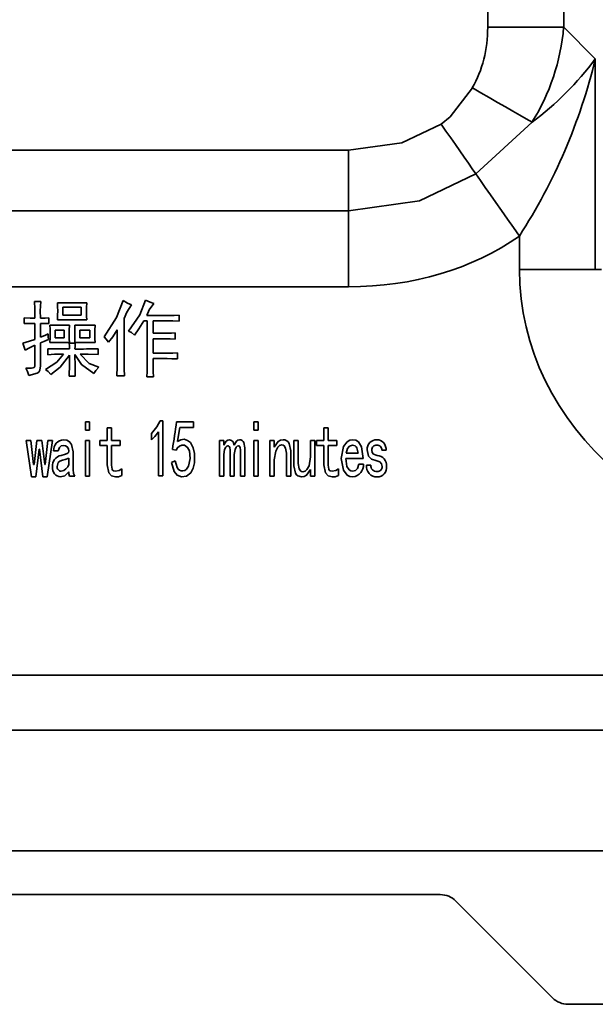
# Model space of a CAD drawing. Header units: millimetres. Extents: x 16386 to 23226, y -7201 to -2390.
# Tile 21 of 94: x 19672 to 19698, y -4142 to -4097. Entities that reach past the tile are written whole.
import ezdxf

# ---------------------------------------------------------------- set-up
doc = ezdxf.new("R2010")
doc.units = ezdxf.units.MM
doc.header["$PDMODE"] = 3
doc.header["$PDSIZE"] = 8
doc.layers.get('Defpoints').update_dxf_attribs({"linetype": 'CONTINUOUS'})
doc.layers.add('7标注层', color=4, linetype='CONTINUOUS')
doc.layers.add('轮廓实线层', color=7, linetype='CONTINUOUS', lineweight=35)
doc.styles.add('TH_GBDIM', font='romans.shx', dxfattribs={"width": 0.8, "bigfont": 'gbcbig.shx'})
doc.dimstyles.new('TH_GBDIM', dxfattribs={"dimtxt": 35, "dimasz": 15, "dimexe": 2, "dimexo": 0, "dimgap": 3, "dimtad": 1, "dimdec": 1, "dimzin": 0, "dimdsep": 46, "dimtxsty": 'TH_GBDIM', "dimcen": 2.5, "dimclrd": 130, "dimclre": 130, "dimclrt": 3, "dimadec": 1, "dimazin": 0, "dimtfac": 0.714286, "dimtdec": 1, "dimtmove": 0, "dimatfit": 3, "dimfxl": 1, "dimtzin": 0, "dimlwd": -1, "dimlwe": -1, "dimarcsym": 0})

# ---------------------------------------------------------------- blocks, each defined once
blk = doc.blocks.new('*D393')
at = {"layer": '7标注层', "color": 130, "ltscale": 5, "transparency": 16777216}
for p, q in [((19417.604, -4106.967), (19417.604, -3864.118)), ((19841.604, -4106.967), (19841.604, -3864.118)), ((19432.604, -3866.118), (19826.604, -3866.118))]:
    blk.add_line(p, q, dxfattribs=at)
for points in [[(19432.604, -3863.618), (19432.604, -3868.618), (19417.604, -3866.118)], [(19826.604, -3863.618), (19826.604, -3868.618), (19841.604, -3866.118)]]:
    blk.add_solid(points, dxfattribs=at)
at = {"layer": 'Defpoints', "color": 0, "ltscale": 5, "transparency": 16777216}
for p in [(19841.604, -3866.118), (19417.604, -4106.967), (19841.604, -4106.967)]:
    blk.add_point(p, dxfattribs=at)
at = {"layer": '7标注层', "color": 3, "ltscale": 5, "transparency": 16777216, "insert": (19629.604, -3845.618), "char_height": 35, "attachment_point": 5, "style": 'TH_GBDIM'}
blk.add_mtext('424.0±1', dxfattribs=at)
blk = doc.blocks.new('*D394')
at = {"layer": '7标注层', "color": 130, "ltscale": 5, "transparency": 16777216}
for p, q in [((19314.514, -4124.085), (19314.514, -3783.767)), ((19944.514, -4118.352), (19944.514, -3783.767)), ((19929.514, -3785.767), (19329.514, -3785.767))]:
    blk.add_line(p, q, dxfattribs=at)
for points in [[(19329.514, -3783.267), (19329.514, -3788.267), (19314.514, -3785.767)], [(19929.514, -3783.267), (19929.514, -3788.267), (19944.514, -3785.767)]]:
    blk.add_solid(points, dxfattribs=at)
at = {"layer": 'Defpoints', "color": 0, "ltscale": 5, "transparency": 16777216}
for p in [(19314.514, -3785.767), (19944.514, -4118.352), (19314.514, -4124.085)]:
    blk.add_point(p, dxfattribs=at)
at = {"layer": '7标注层', "color": 3, "ltscale": 5, "transparency": 16777216, "insert": (19629.514, -3754.184), "char_height": 35, "attachment_point": 5, "style": 'TH_GBDIM'}
blk.add_mtext('630.0{\\H0.7x;\\S+2^ -0.5;}', dxfattribs=at)

msp = doc.modelspace()

# ---------------------------------------------------------------- linework, layer by layer
at = {"layer": '轮廓实线层'}
for p, q in [((19693.351, -4097.418), (19693.351, -4019.916)), ((19696.816, -4019.916), (19696.816, -4097.418)), ((19693.351, -4097.418), (19696.816, -4097.418)), ((19696.816, -4097.418), (19698.259, -4098.862)), ((19698.259, -4098.862), (19698.259, -4108.467)), ((19695.372, -4101.751), (19692.813, -4104.107)), ((19572.208, -4103.029), (19687.001, -4103.029)), ((19687.001, -4103.029), (19687.001, -4105.796)), ((19687.001, -4105.796), (19572.208, -4105.796)), ((19687.001, -4109.254), (19687.001, -4105.796)), ((19694.795, -4108.467), (19694.795, -4106.941)), ((19698.259, -4108.467), (19694.795, -4108.467)), ((19698.259, -4108.467), (19698.548, -4108.467)), ((19687.001, -4109.254), (19572.208, -4109.254)), ((19672.689, -4109.926), (19672.981, -4109.926)), ((19673.727, -4109.985), (19675.072, -4109.985)), ((19673.976, -4110.19), (19673.976, -4110.54)), ((19674.809, -4110.19), (19673.976, -4110.19)), ((19674.809, -4110.54), (19674.809, -4110.19)), ((19672.207, -4110.935), (19672.207, -4110.672)), ((19673.332, -4110.672), (19673.332, -4110.935)), ((19673.976, -4110.54), (19674.809, -4110.54)), ((19677.806, -4110.57), (19678.771, -4110.57)), ((19679.283, -4110.555), (19679.283, -4110.818)), ((19672.704, -4111.651), (19672.704, -4110.92)), ((19672.952, -4110.92), (19672.952, -4111.549)), ((19673.391, -4111.008), (19674.283, -4111.008)), ((19675.072, -4110.76), (19673.727, -4110.76)), ((19674.517, -4111.008), (19675.452, -4111.008)), ((19676.768, -4110.701), (19676.768, -4112.573)), ((19677.821, -4110.804), (19677.674, -4110.804)), ((19677.821, -4112.923), (19677.821, -4110.804)), ((19678.098, -4110.804), (19678.098, -4111.374)), ((19678.771, -4110.804), (19678.098, -4110.804)), ((19673.625, -4111.228), (19673.625, -4111.578)), ((19674.034, -4111.228), (19673.625, -4111.228)), ((19673.625, -4111.578), (19674.034, -4111.578)), ((19674.034, -4111.578), (19674.034, -4111.228)), ((19674.75, -4111.228), (19674.75, -4111.578)), ((19675.204, -4111.228), (19674.75, -4111.228)), ((19674.75, -4111.578), (19675.204, -4111.578)), ((19675.204, -4111.578), (19675.204, -4111.228)), ((19676.461, -4112.587), (19676.461, -4111.213)), ((19678.098, -4111.374), (19678.698, -4111.374)), ((19679.107, -4111.359), (19679.107, -4111.637)), ((19672.704, -4112.806), (19672.704, -4111.915)), ((19672.952, -4111.812), (19672.952, -4112.865)), ((19674.283, -4111.798), (19673.391, -4111.798)), ((19674.268, -4111.827), (19674.546, -4111.827)), ((19675.452, -4111.798), (19674.517, -4111.798)), ((19678.098, -4111.622), (19678.098, -4112.28)), ((19678.698, -4111.622), (19678.098, -4111.622)), ((19673.288, -4112.353), (19673.288, -4112.075)), ((19675.584, -4112.075), (19675.584, -4112.339)), ((19678.098, -4112.28), (19678.727, -4112.28)), ((19679.21, -4112.266), (19679.21, -4112.543)), ((19678.098, -4112.529), (19678.098, -4112.806)), ((19678.742, -4112.529), (19678.098, -4112.529)), ((19674.546, -4113.333), (19674.268, -4113.333)), ((19676.783, -4113.318), (19676.446, -4113.318)), ((19678.113, -4113.362), (19677.806, -4113.362)), ((19675.004, -4115.789), (19675.004, -4115.409)), ((19675.004, -4115.409), (19675.199, -4115.409)), ((19675.199, -4115.409), (19675.199, -4115.789)), ((19678.414, -4115.365), (19678.531, -4115.365)), ((19678.531, -4115.365), (19678.531, -4117.88)), ((19679.161, -4115.409), (19679.931, -4115.409)), ((19679.931, -4115.409), (19679.931, -4115.672)), ((19682.689, -4115.409), (19682.884, -4115.409)), ((19682.689, -4115.789), (19682.689, -4115.409)), ((19682.884, -4115.409), (19682.884, -4115.789)), ((19675.199, -4115.789), (19675.004, -4115.789)), ((19675.995, -4115.687), (19676.189, -4115.687)), ((19675.995, -4116.257), (19675.995, -4115.687)), ((19676.189, -4115.687), (19676.189, -4116.257)), ((19678.015, -4116.228), (19678.015, -4115.95)), ((19678.336, -4117.88), (19678.336, -4115.862)), ((19679.931, -4115.672), (19679.308, -4115.672)), ((19682.884, -4115.789), (19682.689, -4115.789)), ((19685.875, -4115.687), (19686.07, -4115.687)), ((19685.875, -4116.257), (19685.875, -4115.687)), ((19686.07, -4115.687), (19686.07, -4116.257)), ((19672.311, -4116.257), (19672.516, -4116.257)), ((19672.555, -4117.923), (19672.311, -4116.257)), ((19672.516, -4116.257), (19672.642, -4117.353)), ((19672.662, -4117.353), (19672.798, -4116.257)), ((19672.798, -4116.257), (19673.013, -4116.257)), ((19673.013, -4116.257), (19673.149, -4117.353)), ((19673.169, -4117.353), (19673.295, -4116.257)), ((19673.5, -4116.257), (19673.257, -4117.923)), ((19673.295, -4116.257), (19673.5, -4116.257)), ((19675.004, -4116.257), (19675.199, -4116.257)), ((19675.004, -4117.894), (19675.004, -4116.257)), ((19675.199, -4116.257), (19675.199, -4117.894)), ((19675.663, -4116.257), (19675.995, -4116.257)), ((19675.663, -4116.491), (19675.663, -4116.257)), ((19675.995, -4116.491), (19675.663, -4116.491)), ((19675.995, -4117.368), (19675.995, -4116.491)), ((19676.189, -4116.257), (19676.589, -4116.257)), ((19676.189, -4116.491), (19676.189, -4117.382)), ((19676.589, -4116.491), (19676.189, -4116.491)), ((19676.589, -4116.257), (19676.589, -4116.491)), ((19681.123, -4116.257), (19681.318, -4116.257)), ((19681.123, -4117.894), (19681.123, -4116.257)), ((19681.318, -4116.257), (19681.318, -4116.476)), ((19682.689, -4116.257), (19682.884, -4116.257)), ((19682.689, -4117.894), (19682.689, -4116.257)), ((19682.884, -4116.257), (19682.884, -4117.894)), ((19683.416, -4116.257), (19683.611, -4116.257)), ((19683.416, -4117.894), (19683.416, -4116.257)), ((19683.611, -4116.257), (19683.611, -4116.564)), ((19684.514, -4116.257), (19684.709, -4116.257)), ((19684.514, -4117.412), (19684.514, -4116.257)), ((19684.709, -4116.257), (19684.709, -4117.309)), ((19685.274, -4116.257), (19685.469, -4116.257)), ((19685.274, -4117.002), (19685.274, -4116.257)), ((19685.469, -4116.257), (19685.469, -4117.894)), ((19685.544, -4116.257), (19685.875, -4116.257)), ((19685.544, -4116.491), (19685.544, -4116.257)), ((19685.875, -4116.491), (19685.544, -4116.491)), ((19685.875, -4117.368), (19685.875, -4116.491)), ((19686.07, -4116.257), (19686.47, -4116.257)), ((19686.07, -4116.491), (19686.07, -4117.382)), ((19686.47, -4116.491), (19686.07, -4116.491)), ((19686.47, -4116.257), (19686.47, -4116.491)), ((19672.896, -4116.651), (19672.74, -4117.923)), ((19672.915, -4116.651), (19672.896, -4116.651)), ((19673.071, -4117.923), (19672.915, -4116.651)), ((19673.77, -4116.739), (19673.555, -4116.739)), ((19674.442, -4116.783), (19674.442, -4117.587)), ((19679.142, -4116.695), (19678.976, -4116.666)), ((19681.318, -4116.9), (19681.318, -4117.894)), ((19681.601, -4117.894), (19681.601, -4116.71)), ((19681.796, -4116.9), (19681.796, -4117.894)), ((19682.078, -4117.894), (19682.078, -4116.71)), ((19682.273, -4116.593), (19682.273, -4117.894)), ((19684.177, -4117.894), (19684.177, -4116.842)), ((19684.372, -4116.739), (19684.372, -4117.894)), ((19686.895, -4116.842), (19687.451, -4116.842)), ((19688.714, -4116.71), (19688.519, -4116.71)), ((19672.642, -4117.353), (19672.662, -4117.353)), ((19673.149, -4117.353), (19673.169, -4117.353)), ((19674.247, -4117.353), (19674.247, -4117.061)), ((19678.927, -4117.266), (19679.103, -4117.192)), ((19683.611, -4117.149), (19683.611, -4117.894)), ((19687.675, -4117.075), (19686.885, -4117.075)), ((19687.47, -4117.339), (19687.685, -4117.339)), ((19687.827, -4117.382), (19688.022, -4117.382)), ((19676.667, -4117.558), (19676.667, -4117.85)), ((19685.274, -4117.894), (19685.274, -4117.587)), ((19686.548, -4117.558), (19686.548, -4117.85)), ((19672.74, -4117.923), (19672.555, -4117.923)), ((19673.257, -4117.923), (19673.071, -4117.923)), ((19674.52, -4117.894), (19674.286, -4117.894)), ((19675.199, -4117.894), (19675.004, -4117.894)), ((19678.531, -4117.88), (19678.336, -4117.88)), ((19681.318, -4117.894), (19681.123, -4117.894)), ((19681.796, -4117.894), (19681.601, -4117.894)), ((19682.273, -4117.894), (19682.078, -4117.894)), ((19682.884, -4117.894), (19682.689, -4117.894)), ((19683.611, -4117.894), (19683.416, -4117.894)), ((19684.372, -4117.894), (19684.177, -4117.894)), ((19685.469, -4117.894), (19685.274, -4117.894)), ((19629.604, -4126.967), (19907.604, -4126.967)), ((19629.604, -4129.467), (19908.604, -4129.467)), ((19906.273, -4134.967), (19629.604, -4134.967)), ((19691.19, -4136.967), (19629.604, -4136.967)), ((19696.311, -4141.674), (19691.897, -4137.26)), ((19711.19, -4141.967), (19697.018, -4141.967))]:
    msp.add_line(p, q, dxfattribs=at)
at = {"layer": '轮廓实线层', "flags": 128}
for points in [[(19691.228, -4101.839), (19691.647, -4101.498), (19692.651, -4100.183)], [(19692.651, -4100.183), (19693.041, -4100.408), (19693.426, -4100.63), (19693.802, -4100.847), (19694.163, -4101.055), (19694.505, -4101.252), (19694.823, -4101.435), (19695.113, -4101.602), (19695.372, -4101.751)], [(19687.001, -4103.029), (19689.443, -4102.69), (19691.228, -4101.839)], [(19691.228, -4101.839), (19691.447, -4102.152), (19691.663, -4102.461), (19691.876, -4102.765), (19692.082, -4103.061), (19692.281, -4103.345), (19692.47, -4103.616), (19692.648, -4103.871), (19692.813, -4104.107)], [(19692.813, -4104.107), (19690.241, -4105.339), (19687.001, -4105.796)], [(19694.795, -4106.941), (19694.522, -4106.551), (19694.251, -4106.163), (19693.986, -4105.783), (19693.727, -4105.414), (19693.479, -4105.058), (19693.242, -4104.72), (19693.02, -4104.402), (19692.813, -4104.107)], [(19672.704, -4110.687), (19672.701, -4110.261), (19672.689, -4109.926)], [(19672.981, -4109.926), (19672.949, -4110.351), (19672.952, -4110.687)], [(19673.742, -4110.365), (19673.737, -4110.152), (19673.727, -4109.985)], [(19675.072, -4109.985), (19675.06, -4110.198), (19675.057, -4110.365)], [(19675.862, -4111.535), (19676.43, -4110.653), (19676.724, -4109.882)], [(19676.724, -4109.882), (19676.933, -4109.997), (19677.104, -4110.073)], [(19677.104, -4110.073), (19676.891, -4110.41), (19676.768, -4110.701)], [(19676.973, -4111.271), (19677.483, -4110.527), (19677.748, -4109.868)], [(19677.748, -4109.868), (19677.957, -4109.958), (19678.128, -4110.014)], [(19678.128, -4110.014), (19677.921, -4110.309), (19677.806, -4110.57)], [(19672.207, -4110.672), (19672.485, -4110.684), (19672.704, -4110.687)], [(19672.952, -4110.687), (19673.165, -4110.681), (19673.332, -4110.672)], [(19673.727, -4110.76), (19673.738, -4110.539), (19673.742, -4110.365)], [(19675.057, -4110.365), (19675.062, -4110.586), (19675.072, -4110.76)], [(19678.771, -4110.57), (19679.058, -4110.566), (19679.283, -4110.555)], [(19672.704, -4110.92), (19672.425, -4110.925), (19672.207, -4110.935)], [(19673.332, -4110.935), (19673.12, -4110.924), (19672.952, -4110.92)], [(19673.405, -4111.403), (19673.401, -4111.182), (19673.391, -4111.008)], [(19674.283, -4111.008), (19674.271, -4111.229), (19674.268, -4111.403)], [(19674.531, -4111.403), (19674.527, -4111.182), (19674.517, -4111.008)], [(19675.452, -4111.008), (19675.44, -4111.229), (19675.438, -4111.403)], [(19677.674, -4110.804), (19677.446, -4111.178), (19677.25, -4111.461)], [(19679.283, -4110.818), (19678.996, -4110.806), (19678.771, -4110.804)], [(19672.952, -4111.549), (19673.15, -4111.471), (19673.303, -4111.403)], [(19673.303, -4111.403), (19673.307, -4111.542), (19673.318, -4111.651)], [(19673.391, -4111.798), (19673.402, -4111.577), (19673.405, -4111.403)], [(19674.268, -4111.403), (19674.273, -4111.624), (19674.283, -4111.798)], [(19674.517, -4111.798), (19674.528, -4111.577), (19674.531, -4111.403)], [(19675.438, -4111.403), (19675.442, -4111.624), (19675.452, -4111.798)], [(19676.066, -4111.783), (19675.96, -4111.637), (19675.862, -4111.535)], [(19676.461, -4111.213), (19676.25, -4111.539), (19676.066, -4111.783)], [(19677.25, -4111.461), (19677.103, -4111.343), (19676.973, -4111.271)], [(19678.698, -4111.374), (19678.927, -4111.37), (19679.107, -4111.359)], [(19672.148, -4111.827), (19672.463, -4111.739), (19672.704, -4111.651)], [(19672.265, -4112.149), (19672.202, -4111.968), (19672.148, -4111.827)], [(19672.704, -4111.915), (19672.451, -4112.033), (19672.265, -4112.149)], [(19673.318, -4111.651), (19673.115, -4111.747), (19672.952, -4111.812)], [(19674.283, -4112.09), (19674.277, -4111.943), (19674.268, -4111.827)], [(19674.546, -4111.827), (19674.535, -4111.974), (19674.531, -4112.09)], [(19679.107, -4111.637), (19678.878, -4111.625), (19678.698, -4111.622)], [(19673.186, -4113.026), (19673.698, -4112.694), (19674.005, -4112.324)], [(19673.288, -4112.075), (19673.845, -4112.088), (19674.283, -4112.09)], [(19674.005, -4112.324), (19673.603, -4112.33), (19673.288, -4112.353)], [(19674.283, -4112.368), (19673.857, -4112.915), (19673.435, -4113.26)], [(19674.268, -4113.333), (19674.281, -4112.793), (19674.283, -4112.368)], [(19674.531, -4112.339), (19674.534, -4112.895), (19674.546, -4113.333)], [(19675.394, -4113.201), (19674.825, -4112.8), (19674.531, -4112.339)], [(19674.765, -4112.324), (19675.182, -4112.744), (19675.613, -4112.923)], [(19675.584, -4112.339), (19675.125, -4112.326), (19674.765, -4112.324)], [(19678.727, -4112.28), (19678.997, -4112.276), (19679.21, -4112.266)], [(19672.294, -4112.967), (19672.549, -4112.96), (19672.612, -4112.953), (19672.669, -4112.926), (19672.697, -4112.87), (19672.704, -4112.806)], [(19672.952, -4112.865), (19672.928, -4113.058), (19672.882, -4113.144), (19672.802, -4113.198), (19672.426, -4113.304)], [(19675.613, -4112.923), (19675.477, -4113.069), (19675.394, -4113.201)], [(19676.446, -4113.318), (19676.459, -4112.909), (19676.461, -4112.587)], [(19676.768, -4112.573), (19676.772, -4112.99), (19676.783, -4113.318)], [(19677.806, -4113.362), (19677.818, -4113.117), (19677.821, -4112.923)], [(19678.098, -4112.806), (19678.101, -4113.118), (19678.113, -4113.362)], [(19679.21, -4112.543), (19678.948, -4112.531), (19678.742, -4112.529)], [(19672.426, -4113.304), (19672.366, -4113.11), (19672.294, -4112.967)], [(19673.435, -4113.26), (19673.304, -4113.119), (19673.186, -4113.026)], [(19678.015, -4115.95), (19678.263, -4115.639), (19678.414, -4115.365)], [(19678.336, -4115.862), (19678.167, -4116.077), (19678.015, -4116.228)], [(19679.308, -4115.672), (19679.259, -4116.025), (19679.21, -4116.301)], [(19674.013, -4116.491), (19673.907, -4116.509), (19673.826, -4116.579), (19673.77, -4116.739)], [(19674.013, -4116.228), (19674.16, -4116.248), (19674.288, -4116.322), (19674.376, -4116.441), (19674.442, -4116.783)], [(19674.247, -4116.754), (19674.229, -4116.643), (19674.178, -4116.543), (19674.101, -4116.501), (19674.013, -4116.491)], [(19679.21, -4116.301), (19679.353, -4116.225), (19679.513, -4116.208), (19679.667, -4116.257), (19679.797, -4116.353), (19679.925, -4116.59), (19679.985, -4116.855), (19679.977, -4117.281), (19679.923, -4117.518), (19679.808, -4117.731), (19679.622, -4117.884), (19679.386, -4117.923), (19679.189, -4117.839), (19679.048, -4117.678), (19678.927, -4117.266)], [(19679.103, -4117.192), (19679.193, -4117.495), (19679.236, -4117.562), (19679.295, -4117.614), (19679.371, -4117.639), (19679.449, -4117.645), (19679.536, -4117.625), (19679.61, -4117.576), (19679.713, -4117.432), (19679.789, -4117.085), (19679.749, -4116.733), (19679.666, -4116.575), (19679.521, -4116.477), (19679.403, -4116.474), (19679.292, -4116.515), (19679.204, -4116.594), (19679.142, -4116.695)], [(19681.318, -4116.476), (19681.432, -4116.296), (19681.5, -4116.247), (19681.581, -4116.228)], [(19681.503, -4116.505), (19681.449, -4116.524), (19681.407, -4116.566), (19681.353, -4116.669), (19681.318, -4116.9)], [(19681.601, -4116.71), (19681.587, -4116.584), (19681.561, -4116.528), (19681.534, -4116.51), (19681.503, -4116.505)], [(19681.581, -4116.228), (19681.674, -4116.256), (19681.738, -4116.33), (19681.786, -4116.476)], [(19681.786, -4116.476), (19681.895, -4116.297), (19681.96, -4116.247), (19682.039, -4116.228)], [(19681.981, -4116.505), (19681.926, -4116.524), (19681.885, -4116.566), (19681.83, -4116.669), (19681.796, -4116.9)], [(19682.078, -4116.71), (19682.065, -4116.584), (19682.038, -4116.528), (19682.012, -4116.51), (19681.981, -4116.505)], [(19682.039, -4116.228), (19682.1, -4116.235), (19682.156, -4116.26), (19682.2, -4116.302), (19682.231, -4116.354), (19682.273, -4116.593)], [(19683.611, -4116.564), (19683.791, -4116.307), (19683.898, -4116.246), (19684.021, -4116.228)], [(19683.962, -4116.461), (19683.864, -4116.492), (19683.788, -4116.563), (19683.683, -4116.741), (19683.611, -4117.149)], [(19684.177, -4116.842), (19684.138, -4116.605), (19684.072, -4116.504), (19684.021, -4116.472), (19683.962, -4116.461)], [(19684.021, -4116.228), (19684.107, -4116.238), (19684.187, -4116.271), (19684.252, -4116.329), (19684.3, -4116.402), (19684.372, -4116.739)], [(19686.671, -4117.075), (19686.777, -4116.533), (19686.948, -4116.316), (19687.07, -4116.249), (19687.207, -4116.228)], [(19687.187, -4116.476), (19687.054, -4116.52), (19686.962, -4116.628), (19686.895, -4116.842)], [(19687.451, -4116.842), (19687.391, -4116.599), (19687.355, -4116.548), (19687.307, -4116.508), (19687.187, -4116.476)], [(19687.207, -4116.228), (19687.339, -4116.251), (19687.454, -4116.321), (19687.602, -4116.543), (19687.675, -4117.075)], [(19673.906, -4116.944), (19674.105, -4116.887), (19674.198, -4116.841), (19674.233, -4116.803), (19674.247, -4116.754)], [(19688.246, -4117.178), (19688.06, -4117.115), (19687.921, -4116.98), (19687.856, -4116.681)], [(19688.061, -4116.695), (19688.08, -4116.805), (19688.149, -4116.889), (19688.315, -4116.944)], [(19673.955, -4117.163), (19673.847, -4117.197), (19673.762, -4117.27), (19673.721, -4117.441)], [(19674.247, -4117.061), (19674.087, -4117.129), (19673.955, -4117.163)], [(19676.384, -4117.923), (19676.203, -4117.874), (19676.075, -4117.736), (19675.995, -4117.368)], [(19676.189, -4117.382), (19676.223, -4117.568), (19676.247, -4117.609), (19676.283, -4117.639), (19676.375, -4117.66)], [(19684.865, -4117.923), (19684.699, -4117.879), (19684.634, -4117.822), (19684.586, -4117.749), (19684.514, -4117.412)], [(19684.709, -4117.309), (19684.748, -4117.546), (19684.814, -4117.646), (19684.864, -4117.679), (19684.924, -4117.69)], [(19684.924, -4117.69), (19685.022, -4117.659), (19685.098, -4117.588), (19685.203, -4117.41), (19685.274, -4117.002)], [(19686.265, -4117.923), (19686.084, -4117.874), (19685.956, -4117.736), (19685.875, -4117.368)], [(19686.07, -4117.382), (19686.104, -4117.568), (19686.127, -4117.609), (19686.164, -4117.639), (19686.255, -4117.66)], [(19687.207, -4117.923), (19687.07, -4117.902), (19686.948, -4117.836), (19686.777, -4117.618), (19686.671, -4117.075)], [(19686.885, -4117.075), (19686.934, -4117.443), (19687.037, -4117.595), (19687.116, -4117.644), (19687.207, -4117.66)], [(19687.207, -4117.66), (19687.33, -4117.627), (19687.415, -4117.532), (19687.47, -4117.339)], [(19688.539, -4117.441), (19688.508, -4117.325), (19688.426, -4117.239), (19688.246, -4117.178)], [(19674.247, -4117.69), (19674.07, -4117.872), (19673.877, -4117.923)], [(19674.286, -4117.894), (19674.252, -4117.782), (19674.247, -4117.69)], [(19674.442, -4117.587), (19674.466, -4117.764), (19674.52, -4117.894)], [(19676.375, -4117.66), (19676.549, -4117.632), (19676.667, -4117.558)], [(19676.667, -4117.85), (19676.514, -4117.912), (19676.384, -4117.923)], [(19685.274, -4117.587), (19685.094, -4117.844), (19684.987, -4117.905), (19684.865, -4117.923)], [(19686.255, -4117.66), (19686.43, -4117.632), (19686.548, -4117.558)], [(19686.548, -4117.85), (19686.395, -4117.912), (19686.265, -4117.923)]]:
    msp.add_lwpolyline(points, dxfattribs=at)
at = {"layer": '轮廓实线层'}
for centre, radius, start, end in [((19672.815, -4092.735), 26.171, 327.1239, 346.4611), ((19687.022, -4090.523), 13.993, 306.6362, 323.4215), ((19674.711, -4087.16), 24.931, 269.5859, 272.0055), ((19607.381, -4105.48), 72.463, 351.11993, 352.1248), ((19674.038, -4116.71), 0.483, 92.9095, 183.4181), ((19688.284, -4116.656), 0.428, 88.5348, 183.3431), ((19688.272, -4116.686), 0.211, 83.6319, 182.6729), ((19688.286, -4116.658), 0.431, 353.1424, 88.8193), ((19688.313, -4116.683), 0.208, 352.5206, 95.042), ((19673.985, -4117.419), 0.482, 99.4904, 186.0923), ((19688.275, -4117.412), 0.47, 356.4547, 85.1179), ((19673.848, -4117.251), 0.412, 276.7355, 345.6384), ((19687.135, -4117.377), 0.551, 277.5437, 3.9815), ((19688.301, -4117.446), 0.478, 172.3752, 271.6562), ((19688.278, -4117.418), 0.258, 172.1291, 275.928), ((19673.904, -4117.523), 0.401, 172.4179, 266.0956), ((19673.908, -4117.471), 0.19, 170.897, 266.425), ((19688.321, -4117.457), 0.218, 265.6915, 4.3085), ((19688.316, -4117.493), 0.43, 269.7531, 6.9791), ((19691.19, -4137.967), 1, 45, 90), ((19697.018, -4140.967), 1, 225, 270)]:
    msp.add_arc(centre, radius, start, end, dxfattribs=at)
for centre, major_axis, ratio, start_param, end_param in [((19686.423, -4095.686), (-5.477, 5.477), 0.774597, 3.34694, 3.800651), ((19686.423, -4095.686), (7.668, -7.668), 0.922139, 0.205347, 0.659058), ((19682.671, -4091.934), (-13.693, 13.693), 0.774597, 2.482535, 3.005252), ((19709.806, -4108.467), (15.011, 0), 0.866025, 3.141593, 4.712389)]:
    msp.add_ellipse(centre, major_axis=major_axis, ratio=ratio, start_param=start_param, end_param=end_param, dxfattribs=at)

# ---------------------------------------------------------------- dimensions: what is measured, and where the dimension line sits
at = {"layer": '7标注层', "ltscale": 5}
for base, p1, p2, text, picture, middle in [((19314.514, -3785.767), (19944.514, -4118.352), (19314.514, -4124.085), '<>{\\H0.7x;\\S+2^ -0.5;}', '*D394', (19629.514, -3754.184)), ((19841.604, -3866.118), (19417.604, -4106.967), (19841.604, -4106.967), '<>±1', '*D393', (19629.604, -3845.618))]:
    dim = msp.add_linear_dim(base=base, p1=p1, p2=p2, angle=180, text=text, dimstyle='TH_GBDIM', dxfattribs=at)
    dim.commit()
    dim.dimension.update_dxf_attribs({"geometry": picture, "text_midpoint": middle})

doc.saveas('drawing.dxf')
